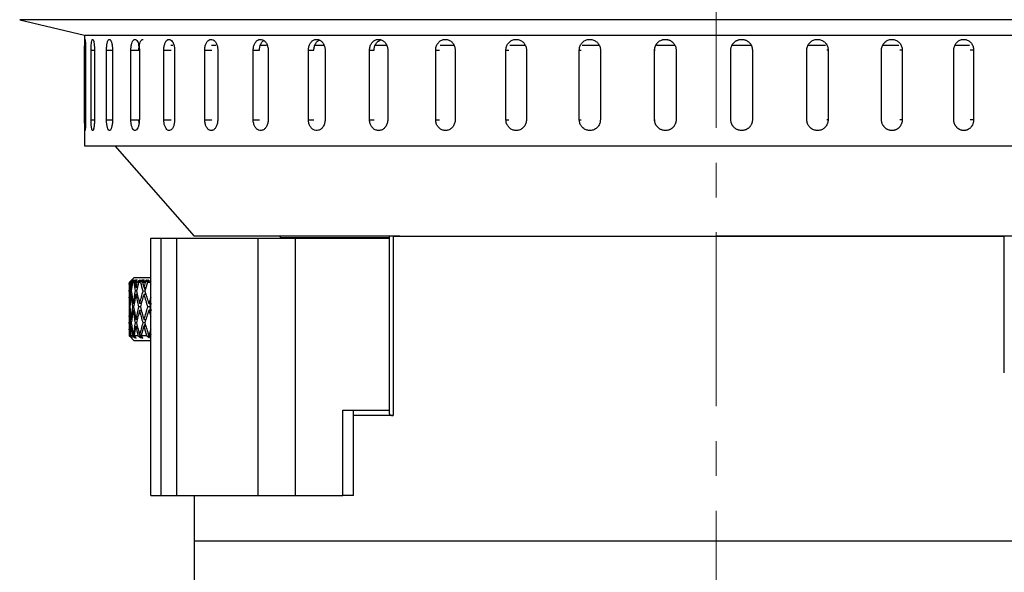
# Model space of a CAD drawing. Header units: inches. Extents: x 1.2 to 31.4, y 1 to 21.5.
# Tile 51 of 63: x 18.2 to 21, y 11.9 to 13.4. Entities that reach past the tile are written whole.
import ezdxf

# ---------------------------------------------------------------- set-up
doc = ezdxf.new("R2010")
doc.units = ezdxf.units.IN
doc.header["$MEASUREMENT"] = 0
doc.linetypes.add('CENTERX2', pattern=[0.8, 0.5, -0.1, 0.1, -0.1])

msp = doc.modelspace()

# ---------------------------------------------------------------- linework, layer by layer
at = {"color": 7, "linetype": 'CENTERX2', "lineweight": 18}
msp.add_line((20.1932, 7.5367), (20.1932, 15.8581), dxfattribs=at)
at = {"color": 7, "linetype": 'Continuous', "lineweight": 25}
for p, q in [((18.1915, 13.4477), (18.3777, 13.4036)), ((21.8595, 13.4477), (18.1915, 13.4477)), ((18.3777, 13.4036), (18.3777, 13.0852)), ((18.3795, 13.4032), (22.007, 13.4032)), ((18.3782, 13.1602), (18.3782, 13.3602)), ((18.3782, 13.3602), (18.3807, 13.3602)), ((18.3807, 13.3602), (18.3807, 13.1602)), ((18.3966, 13.1602), (18.3966, 13.3602)), ((18.3966, 13.3602), (18.4065, 13.3602)), ((18.4065, 13.3602), (18.4065, 13.1602)), ((18.4411, 13.1602), (18.4411, 13.3602)), ((18.4411, 13.3602), (18.4583, 13.3602)), ((18.4583, 13.3602), (18.4583, 13.1602)), ((18.5112, 13.1602), (18.5112, 13.3602)), ((18.5112, 13.3602), (18.534, 13.3602)), ((18.5352, 13.374), (18.5322, 13.374)), ((18.5355, 13.3602), (18.5355, 13.1602)), ((18.6058, 13.1602), (18.6058, 13.3602)), ((18.6058, 13.3602), (18.6273, 13.3602)), ((18.6318, 13.374), (18.6258, 13.374)), ((18.6368, 13.3602), (18.6368, 13.1602)), ((18.7235, 13.1602), (18.7235, 13.3602)), ((18.7235, 13.3602), (18.7434, 13.3602)), ((18.7556, 13.374), (18.7425, 13.374)), ((18.7608, 13.3602), (18.7608, 13.1602)), ((18.8627, 13.1602), (18.8627, 13.3602)), ((18.8627, 13.3602), (18.8806, 13.3602)), ((18.9005, 13.374), (18.8805, 13.374)), ((18.9057, 13.3602), (18.9057, 13.1602)), ((19.0213, 13.1602), (19.0213, 13.3602)), ((19.0213, 13.3602), (19.037, 13.3602)), ((19.0643, 13.374), (19.0378, 13.374)), ((19.0693, 13.3602), (19.0693, 13.1602)), ((19.197, 13.1602), (19.197, 13.3602)), ((19.197, 13.3602), (19.2103, 13.3602)), ((19.2446, 13.374), (19.212, 13.374)), ((19.2494, 13.3602), (19.2494, 13.1602)), ((19.3872, 13.1602), (19.3872, 13.3602)), ((19.3872, 13.3602), (19.3979, 13.3602)), ((19.4388, 13.374), (19.4001, 13.374)), ((19.4432, 13.3602), (19.4432, 13.1602)), ((19.5892, 13.1602), (19.5892, 13.3602)), ((19.5892, 13.3602), (19.597, 13.3602)), ((19.644, 13.374), (19.6, 13.374)), ((19.648, 13.3602), (19.648, 13.1602)), ((19.7999, 13.1602), (19.7999, 13.3602)), ((19.7999, 13.3602), (19.8049, 13.3602)), ((19.857, 13.374), (19.8084, 13.374)), ((19.8607, 13.3602), (19.8607, 13.1602)), ((20.0164, 13.1602), (20.0164, 13.3602)), ((20.0164, 13.3602), (20.0184, 13.3602)), ((20.075, 13.374), (20.0215, 13.374)), ((20.0782, 13.3602), (20.0782, 13.1602)), ((20.2355, 13.1602), (20.2355, 13.3602)), ((20.2933, 13.374), (20.2388, 13.374)), ((20.2975, 13.3602), (20.2965, 13.3602)), ((20.2975, 13.3602), (20.2975, 13.1602)), ((20.454, 13.1602), (20.454, 13.3602)), ((20.5081, 13.374), (20.4577, 13.374)), ((20.5152, 13.3602), (20.5112, 13.3602)), ((20.5152, 13.3602), (20.5152, 13.1602)), ((20.6687, 13.1602), (20.6687, 13.3602)), ((20.7187, 13.374), (20.6728, 13.374)), ((20.7282, 13.3602), (20.7213, 13.3602)), ((20.7282, 13.3602), (20.7282, 13.1602)), ((20.8764, 13.1602), (20.8764, 13.3602)), ((20.9218, 13.374), (20.8809, 13.374)), ((20.9334, 13.3602), (20.9237, 13.3602)), ((20.9334, 13.3602), (20.9334, 13.1602)), ((18.3782, 13.1602), (18.3807, 13.1602)), ((18.3966, 13.1602), (18.4065, 13.1602)), ((18.4411, 13.1602), (18.4583, 13.1602)), ((18.5112, 13.1602), (18.534, 13.1602)), ((18.6058, 13.1602), (18.6273, 13.1602)), ((18.7235, 13.1602), (18.7434, 13.1602)), ((18.8627, 13.1602), (18.8806, 13.1602)), ((19.0213, 13.1602), (19.037, 13.1602)), ((19.197, 13.1602), (19.2103, 13.1602)), ((19.3872, 13.1602), (19.3979, 13.1602)), ((19.5892, 13.1602), (19.597, 13.1602)), ((19.7999, 13.1602), (19.8049, 13.1602)), ((20.0164, 13.1602), (20.0184, 13.1602)), ((20.2975, 13.1602), (20.2965, 13.1602)), ((20.5152, 13.1602), (20.5112, 13.1602)), ((20.7282, 13.1602), (20.7213, 13.1602)), ((20.9334, 13.1602), (20.9237, 13.1602)), ((18.3777, 13.0852), (22.0087, 13.0852)), ((18.4652, 13.0852), (18.6932, 12.8252)), ((19.2839, 12.8252), (18.6932, 12.8252)), ((18.9386, 12.8252), (18.9426, 12.8212)), ((19.2539, 12.8212), (18.9426, 12.8212)), ((19.2539, 12.8252), (19.2539, 12.3167)), ((19.2653, 12.8252), (19.2653, 12.3102)), ((19.2653, 12.8252), (21.0216, 12.8252)), ((21.6932, 12.8252), (20.1932, 12.8252)), ((21.0216, 12.4327), (21.0216, 12.8252)), ((18.5682, 12.0802), (18.5682, 12.8202)), ((18.5682, 12.8202), (18.5982, 12.8202)), ((18.5982, 12.0802), (18.5982, 12.8202)), ((18.5982, 12.8202), (18.6432, 12.8202)), ((18.6432, 12.0802), (18.6432, 12.8202)), ((18.6432, 12.8202), (18.8765, 12.8202)), ((18.8765, 12.0802), (18.8765, 12.8202)), ((18.8765, 12.8202), (18.9847, 12.8202)), ((18.9847, 12.0802), (18.9847, 12.8202)), ((18.9847, 12.8202), (19.2539, 12.8202)), ((18.5207, 12.7072), (18.5057, 12.6922)), ((18.5207, 12.7072), (18.5682, 12.7072)), ((18.5057, 12.6922), (18.514, 12.7004)), ((18.5057, 12.6922), (18.5057, 12.6884)), ((18.506, 12.6922), (18.5057, 12.6922)), ((18.5131, 12.699), (18.506, 12.6922)), ((18.5131, 12.699), (18.506, 12.6922)), ((18.5068, 12.6922), (18.5122, 12.6973)), ((18.5082, 12.6922), (18.5068, 12.6922)), ((18.5144, 12.699), (18.5082, 12.6922)), ((18.5099, 12.6922), (18.5171, 12.7004)), ((18.5129, 12.6922), (18.5099, 12.6922)), ((18.5106, 12.6922), (18.5197, 12.7004)), ((18.5122, 12.6973), (18.5131, 12.699)), ((18.5206, 12.699), (18.5129, 12.6922)), ((18.514, 12.7004), (18.5131, 12.699)), ((18.5171, 12.7004), (18.5144, 12.699)), ((18.5144, 12.699), (18.5146, 12.6976)), ((18.5156, 12.6922), (18.5215, 12.6973)), ((18.5193, 12.6922), (18.5156, 12.6922)), ((18.5244, 12.699), (18.5193, 12.6922)), ((18.5244, 12.699), (18.5193, 12.6922)), ((18.5197, 12.7004), (18.5206, 12.699)), ((18.5206, 12.699), (18.5204, 12.6964)), ((18.5215, 12.6973), (18.5206, 12.699)), ((18.5228, 12.6922), (18.5288, 12.7004)), ((18.5285, 12.6922), (18.5228, 12.6922)), ((18.5288, 12.7004), (18.5244, 12.699)), ((18.5244, 12.699), (18.5252, 12.6955)), ((18.5366, 12.699), (18.5285, 12.6922)), ((18.5366, 12.699), (18.5297, 12.6933)), ((18.5331, 12.6922), (18.5393, 12.6973)), ((18.5389, 12.6922), (18.5331, 12.6922)), ((18.5366, 12.699), (18.536, 12.6946)), ((18.5393, 12.6973), (18.5366, 12.699)), ((18.5429, 12.699), (18.5389, 12.6922)), ((18.5489, 12.7004), (18.5429, 12.699)), ((18.5429, 12.699), (18.5448, 12.693)), ((18.5443, 12.6922), (18.5489, 12.7004)), ((18.5524, 12.6922), (18.5443, 12.6922)), ((18.5465, 12.6922), (18.5563, 12.7004)), ((18.5608, 12.699), (18.5524, 12.6922)), ((18.5608, 12.699), (18.5524, 12.6922)), ((18.5563, 12.7004), (18.5608, 12.699)), ((18.5588, 12.6922), (18.5651, 12.6973)), ((18.5666, 12.6922), (18.5588, 12.6922)), ((18.5608, 12.699), (18.5593, 12.6926)), ((18.5651, 12.6973), (18.5608, 12.699)), ((18.5682, 12.6963), (18.5666, 12.6922)), ((18.5682, 12.6963), (18.5666, 12.6922)), ((18.5057, 12.6684), (18.5059, 12.6683)), ((18.5062, 12.6783), (18.5058, 12.6784)), ((18.5062, 12.6583), (18.5058, 12.6584)), ((18.5102, 12.6684), (18.5124, 12.668)), ((18.5136, 12.678), (18.5113, 12.6784)), ((18.5137, 12.658), (18.5113, 12.6584)), ((18.5236, 12.6684), (18.5278, 12.6677)), ((18.5297, 12.6777), (18.5256, 12.6784)), ((18.53, 12.6577), (18.5256, 12.6584)), ((18.5294, 12.6778), (18.5296, 12.6772)), ((18.5454, 12.6684), (18.5515, 12.6673)), ((18.554, 12.6774), (18.5483, 12.6784)), ((18.5546, 12.6573), (18.5483, 12.6584)), ((18.5496, 12.6781), (18.552, 12.6708)), ((18.5525, 12.6642), (18.551, 12.6579)), ((18.5057, 12.6484), (18.5057, 12.5966)), ((18.508, 12.6225), (18.5069, 12.6225)), ((18.5088, 12.6325), (18.5074, 12.6325)), ((18.5189, 12.6225), (18.5158, 12.6225)), ((18.5206, 12.6325), (18.5173, 12.6325)), ((18.5384, 12.6225), (18.5335, 12.6225)), ((18.541, 12.6325), (18.5359, 12.6325)), ((18.5402, 12.6325), (18.5406, 12.6308)), ((18.566, 12.6225), (18.5593, 12.6225)), ((18.5682, 12.6325), (18.5626, 12.6325)), ((18.5644, 12.6325), (18.5668, 12.6249)), ((18.5088, 12.6125), (18.5074, 12.6125)), ((18.5206, 12.6125), (18.5173, 12.6125)), ((18.541, 12.6125), (18.5359, 12.6125)), ((18.5406, 12.6141), (18.5402, 12.6125)), ((18.5682, 12.6125), (18.5626, 12.6125)), ((18.5668, 12.62), (18.5644, 12.6125)), ((18.5059, 12.5766), (18.5057, 12.5766)), ((18.5058, 12.5866), (18.5062, 12.5866)), ((18.5058, 12.5666), (18.5062, 12.5666)), ((18.5124, 12.5769), (18.5102, 12.5766)), ((18.5113, 12.5866), (18.5137, 12.5869)), ((18.5113, 12.5666), (18.5136, 12.5669)), ((18.5278, 12.5772), (18.5236, 12.5766)), ((18.5256, 12.5866), (18.53, 12.5873)), ((18.5256, 12.5666), (18.5297, 12.5672)), ((18.5296, 12.5678), (18.5294, 12.5672)), ((18.5515, 12.5776), (18.5454, 12.5766)), ((18.5483, 12.5866), (18.5546, 12.5876)), ((18.5483, 12.5666), (18.554, 12.5675)), ((18.552, 12.5742), (18.5496, 12.5668)), ((18.551, 12.587), (18.5525, 12.5807)), ((18.5057, 12.5566), (18.5057, 12.5402)), ((18.5057, 12.5402), (18.5207, 12.5252)), ((18.5057, 12.5402), (18.5064, 12.5402)), ((18.5064, 12.5402), (18.5125, 12.5345)), ((18.5074, 12.541), (18.5089, 12.5414)), ((18.5154, 12.5329), (18.5088, 12.5402)), ((18.5088, 12.5402), (18.5145, 12.5402)), ((18.5145, 12.5402), (18.5211, 12.5345)), ((18.5173, 12.541), (18.5209, 12.5421)), ((18.526, 12.5329), (18.5206, 12.5402)), ((18.5206, 12.5402), (18.5313, 12.5402)), ((18.5208, 12.542), (18.5208, 12.5415)), ((18.5209, 12.5398), (18.5211, 12.5345)), ((18.5215, 12.5389), (18.5213, 12.5349)), ((18.5224, 12.5377), (18.5216, 12.5345)), ((18.5313, 12.5402), (18.5383, 12.5345)), ((18.5359, 12.541), (18.5401, 12.5423)), ((18.5373, 12.5414), (18.5383, 12.5345)), ((18.5401, 12.5423), (18.5389, 12.5349)), ((18.541, 12.5401), (18.5391, 12.5345)), ((18.5451, 12.5329), (18.5409, 12.5402)), ((18.5409, 12.5402), (18.5563, 12.5402)), ((18.5563, 12.5402), (18.5635, 12.5345)), ((18.5603, 12.5482), (18.5635, 12.5345)), ((18.5626, 12.541), (18.5664, 12.5423)), ((18.5664, 12.5423), (18.5645, 12.5349)), ((18.5682, 12.5433), (18.5647, 12.5345)), ((18.5122, 12.5364), (18.5123, 12.5349)), ((18.5125, 12.5345), (18.5123, 12.5349)), ((18.5123, 12.5349), (18.5127, 12.5345)), ((18.5129, 12.5357), (18.5127, 12.5345)), ((18.5127, 12.5345), (18.5154, 12.5329)), ((18.5682, 12.5252), (18.5207, 12.5252)), ((18.5211, 12.5345), (18.5213, 12.5349)), ((18.5213, 12.5349), (18.5216, 12.5345)), ((18.5216, 12.5345), (18.526, 12.5329)), ((18.5383, 12.5345), (18.5389, 12.5349)), ((18.5389, 12.5349), (18.5391, 12.5345)), ((18.5391, 12.5345), (18.5451, 12.5329)), ((18.5635, 12.5345), (18.5645, 12.5349)), ((18.5645, 12.5349), (18.5647, 12.5345)), ((19.1201, 12.3252), (19.2408, 12.3252)), ((19.1201, 12.0802), (19.1201, 12.3252)), ((19.1514, 12.0802), (19.1514, 12.3252)), ((19.2408, 12.3252), (19.2539, 12.3252)), ((19.2653, 12.3102), (19.1514, 12.3102)), ((18.5682, 12.0802), (18.5982, 12.0802)), ((18.5982, 12.0802), (18.6432, 12.0802)), ((18.6432, 12.0802), (18.8765, 12.0802)), ((18.6932, 12.0802), (18.6932, 11.9502)), ((18.8765, 12.0802), (18.9847, 12.0802)), ((18.9847, 12.0802), (19.1201, 12.0802)), ((19.1514, 12.0802), (19.1201, 12.0802)), ((18.6932, 11.9502), (18.6932, 11.3252)), ((18.6932, 11.9502), (21.4126, 11.9502)), ((18.6932, 11.9502), (20.1932, 11.9502)), ((20.1932, 11.9502), (21.4126, 11.9502))]:
    msp.add_line(p, q, dxfattribs=at)
for centre, major_axis, ratio, start_param, end_param in [((18.8182, 12.6425), (-0.0395, 0.5408), 0.57322, 1.436902, 1.462581), ((18.8182, 12.6225), (-0.0395, 0.5408), 0.57322, 1.399722, 1.425495), ((18.8182, 12.6025), (-0.0395, 0.5408), 0.57322, 1.362361, 1.406945), ((18.8182, 12.6225), (-0.1123, 0.5378), 0.542256, 1.328876, 1.373192), ((18.8182, 12.6425), (-0.1123, 0.5378), 0.542256, 1.366056, 1.391735), ((18.8182, 12.6225), (0.0395, 0.5408), 0.57322, 1.483423, 1.509196), ((18.8182, 12.6025), (0.0395, 0.5408), 0.57322, 1.446062, 1.490646), ((18.8182, 12.6225), (-0.1712, 0.5348), 0.488877, 1.286316, 1.330632), ((18.8182, 12.6425), (-0.1712, 0.5348), 0.488877, 1.323496, 1.349175), ((18.8182, 12.6225), (0.1123, 0.5378), 0.542256, 1.554269, 1.580042), ((18.8182, 12.6025), (0.1123, 0.5378), 0.542256, 1.516909, 1.561493), ((18.8182, 12.6225), (-0.2162, 0.5335), 0.422924, 1.271814, 1.31613), ((18.8182, 12.6425), (-0.2162, 0.5335), 0.422924, 1.308994, 1.334673), ((18.8182, 12.6225), (0.1712, 0.5348), 0.488877, 1.596829, 1.622602), ((18.8182, 12.6025), (0.1712, 0.5348), 0.488877, 1.559468, 1.604052), ((18.8182, 12.6225), (-0.25, 0.5341), 0.351168, 1.278684, 1.287238), ((18.8182, 12.6225), (-0.0395, 0.5408), 0.57322, 1.425495, 1.444038), ((18.8182, 12.6225), (-0.0395, 0.5408), 0.57322, 1.444038, 1.462581), ((18.8182, 12.6025), (-0.0395, 0.5408), 0.57322, 1.425495, 1.444038), ((18.8182, 12.6225), (-0.0395, 0.5408), 0.57322, 1.462581, 1.528946), ((18.8182, 12.6425), (-0.0395, 0.5408), 0.57322, 1.48113, 1.547422), ((18.8182, 12.6225), (0.0395, 0.5408), 0.57322, 1.527739, 1.594171), ((18.8182, 12.6025), (0.0395, 0.5408), 0.57322, 1.509196, 1.575688), ((18.8182, 12.6225), (-0.1123, 0.5378), 0.542256, 1.391735, 1.4581), ((18.8182, 12.6425), (-0.1123, 0.5378), 0.542256, 1.410284, 1.476576), ((18.8182, 12.6225), (0.1123, 0.5378), 0.542256, 1.598585, 1.665017), ((18.8182, 12.6025), (0.1123, 0.5378), 0.542256, 1.580042, 1.646534), ((18.8182, 12.6225), (-0.1712, 0.5348), 0.488877, 1.349175, 1.41554), ((18.8182, 12.6425), (-0.1712, 0.5348), 0.488877, 1.367725, 1.434016), ((18.8182, 12.6225), (0.1712, 0.5348), 0.488877, 1.641145, 1.707576), ((18.8182, 12.6025), (0.1712, 0.5348), 0.488877, 1.622602, 1.689094), ((18.8182, 12.6225), (-0.2162, 0.5335), 0.422924, 1.334673, 1.401038), ((18.8182, 12.6425), (-0.2162, 0.5335), 0.422924, 1.353223, 1.419514), ((18.8182, 12.6225), (0.0395, 0.5408), 0.57322, 1.612647, 1.679012), ((18.8182, 12.6425), (-0.0395, 0.5408), 0.57322, 1.565905, 1.632397), ((18.8182, 12.6225), (0.1123, 0.5378), 0.542256, 1.683493, 1.749858), ((18.8182, 12.6425), (-0.1123, 0.5378), 0.542256, 1.495059, 1.561551), ((18.8182, 12.6225), (0.1712, 0.5348), 0.488877, 1.726053, 1.792417), ((18.8182, 12.6425), (-0.1712, 0.5348), 0.488877, 1.452499, 1.518991), ((18.8182, 12.6225), (0.2162, 0.5335), 0.422924, 1.740555, 1.806919), ((18.8182, 12.6225), (0.2162, 0.5335), 0.422924, 1.691409, 1.722078), ((18.8182, 12.6025), (0.2162, 0.5335), 0.422924, 1.685101, 1.703596), ((18.8182, 12.6425), (-0.2162, 0.5335), 0.422924, 1.437997, 1.456492), ((18.8182, 12.6425), (0.0395, 0.5408), 0.57322, 1.697555, 1.716098), ((18.8182, 12.6025), (0.0395, 0.5408), 0.57322, 1.594171, 1.660462), ((18.8182, 12.6225), (-0.0395, 0.5408), 0.57322, 1.547422, 1.613854), ((18.8182, 12.6025), (0.1123, 0.5378), 0.542256, 1.665017, 1.731308), ((18.8182, 12.6225), (-0.1123, 0.5378), 0.542256, 1.476576, 1.543008), ((18.8182, 12.6025), (0.1712, 0.5348), 0.488877, 1.707576, 1.773868), ((18.8182, 12.6225), (-0.1712, 0.5348), 0.488877, 1.434016, 1.500448), ((18.8182, 12.6025), (0.2162, 0.5335), 0.422924, 1.722078, 1.78837), ((18.8182, 12.6225), (-0.2162, 0.5335), 0.422924, 1.419514, 1.450184), ((18.8182, 12.6225), (0.0395, 0.5408), 0.57322, 1.679012, 1.697555), ((18.8182, 12.6225), (0.0395, 0.5408), 0.57322, 1.697555, 1.716098), ((18.8182, 12.6025), (0.0395, 0.5408), 0.57322, 1.679012, 1.697555), ((18.8182, 12.6225), (0.0395, 0.5408), 0.57322, 1.716098, 1.765196), ((18.8182, 12.6425), (0.0395, 0.5408), 0.57322, 1.734647, 1.801209), ((18.8182, 12.6225), (0.1123, 0.5378), 0.542256, 1.768401, 1.834563), ((18.8182, 12.6025), (0.1123, 0.5378), 0.542256, 1.749858, 1.798756), ((18.8182, 12.6225), (-0.0395, 0.5408), 0.57322, 1.632397, 1.681495), ((18.8182, 12.6425), (-0.0395, 0.5408), 0.57322, 1.650946, 1.717508), ((18.8182, 12.6225), (0.1712, 0.5348), 0.488877, 1.81096, 1.877122), ((18.8182, 12.6025), (0.1712, 0.5348), 0.488877, 1.792417, 1.841316), ((18.8182, 12.6225), (-0.1123, 0.5378), 0.542256, 1.561551, 1.610649), ((18.8182, 12.6425), (-0.1123, 0.5378), 0.542256, 1.5801, 1.646661), ((18.8182, 12.6225), (0.2162, 0.5335), 0.422924, 1.825463, 1.891625), ((18.8182, 12.6025), (0.2162, 0.5335), 0.422924, 1.806919, 1.855818), ((18.8182, 12.6225), (-0.1712, 0.5348), 0.488877, 1.518991, 1.56809), ((18.8182, 12.6425), (-0.1712, 0.5348), 0.488877, 1.537541, 1.604102), ((18.8182, 12.6225), (0.25, 0.5341), 0.351168, 1.854354, 1.884754)]:
    msp.add_ellipse(centre, major_axis=major_axis, ratio=ratio, start_param=start_param, end_param=end_param, dxfattribs=at)
for points, knots in [([(18.3782, 13.3602), (18.3782, 13.3637), (18.3782, 13.3707), (18.3784, 13.38), (18.3786, 13.387), (18.3789, 13.391), (18.3793, 13.3916), (18.3798, 13.3886), (18.3802, 13.3824), (18.3806, 13.3738), (18.3807, 13.3659), (18.3807, 13.3613), (18.3807, 13.3602)], [0, 0, 0, 0, 0.107362, 0.214723, 0.322094, 0.429472, 0.536839, 0.644195, 0.751556, 0.858932, 0.966307, 1, 1, 1, 1]), ([(18.3966, 13.3602), (18.3966, 13.3637), (18.3967, 13.3707), (18.3975, 13.38), (18.3986, 13.387), (18.4002, 13.391), (18.4018, 13.3916), (18.4035, 13.3886), (18.405, 13.3824), (18.4061, 13.3738), (18.4065, 13.3659), (18.4065, 13.3613), (18.4065, 13.3602)], [0, 0, 0, 0, 0.107362, 0.214723, 0.322094, 0.429472, 0.536839, 0.644195, 0.751556, 0.858932, 0.966307, 1, 1, 1, 1]), ([(18.4411, 13.3602), (18.4411, 13.3619), (18.4411, 13.3654), (18.4415, 13.3705), (18.4421, 13.3753), (18.4428, 13.3796), (18.4438, 13.3835), (18.4449, 13.3866), (18.4462, 13.389), (18.4475, 13.3906), (18.449, 13.3913), (18.4504, 13.3912), (18.4519, 13.3901), (18.4533, 13.3882), (18.4546, 13.3855), (18.4557, 13.3822), (18.4567, 13.3781), (18.4575, 13.3736), (18.458, 13.3687), (18.4583, 13.3642), (18.4583, 13.3613), (18.4583, 13.3602)], [0, 0, 0, 0, 0.05292, 0.107375, 0.160295, 0.214749, 0.267674, 0.322133, 0.375061, 0.429523, 0.482446, 0.536903, 0.58982, 0.644272, 0.697192, 0.751646, 0.804573, 0.859035, 0.911961, 0.966423, 1, 1, 1, 1]), ([(18.5112, 13.3602), (18.5113, 13.3637), (18.5116, 13.3707), (18.5136, 13.38), (18.5166, 13.387), (18.5204, 13.391), (18.5245, 13.3916), (18.5285, 13.3886), (18.532, 13.3824), (18.5345, 13.3738), (18.5354, 13.3659), (18.5355, 13.3613), (18.5355, 13.3602)], [0, 0, 0, 0, 0.107362, 0.214723, 0.322094, 0.429472, 0.536839, 0.644195, 0.751556, 0.858932, 0.966307, 1, 1, 1, 1]), ([(18.5342, 13.3602), (18.5343, 13.3637), (18.5346, 13.3707), (18.5366, 13.38), (18.5396, 13.3869), (18.5429, 13.3909), (18.5452, 13.3908), (18.5461, 13.3908)], [0, 0, 0, 0, 0.214723, 0.429445, 0.644188, 0.858943, 1, 1, 1, 1]), ([(18.6058, 13.3602), (18.6059, 13.3637), (18.6063, 13.3707), (18.6089, 13.38), (18.6127, 13.387), (18.6176, 13.391), (18.6229, 13.3916), (18.628, 13.3886), (18.6324, 13.3824), (18.6355, 13.3738), (18.6367, 13.3659), (18.6368, 13.3613), (18.6368, 13.3602)], [0, 0, 0, 0, 0.107362, 0.214723, 0.322094, 0.429472, 0.536839, 0.644195, 0.751556, 0.858932, 0.966307, 1, 1, 1, 1]), ([(18.7235, 13.3602), (18.7237, 13.3637), (18.7241, 13.3707), (18.7273, 13.38), (18.7319, 13.387), (18.7378, 13.391), (18.7441, 13.3916), (18.7503, 13.3886), (18.7556, 13.3824), (18.7593, 13.3738), (18.7607, 13.3659), (18.7608, 13.3613), (18.7608, 13.3602)], [0, 0, 0, 0, 0.107362, 0.214723, 0.322094, 0.429472, 0.536839, 0.644195, 0.751556, 0.858932, 0.966307, 1, 1, 1, 1]), ([(18.8627, 13.3602), (18.863, 13.3637), (18.8634, 13.3707), (18.8671, 13.38), (18.8724, 13.387), (18.8792, 13.391), (18.8865, 13.3916), (18.8936, 13.3886), (18.8997, 13.3824), (18.9039, 13.3738), (18.9055, 13.3659), (18.9057, 13.3613), (18.9057, 13.3602)], [0, 0, 0, 0, 0.107362, 0.214723, 0.322094, 0.429472, 0.536839, 0.644195, 0.751556, 0.858932, 0.966307, 1, 1, 1, 1]), ([(18.8808, 13.3602), (18.881, 13.3637), (18.8814, 13.3707), (18.8851, 13.3798), (18.8893, 13.386), (18.8925, 13.3876), (18.8934, 13.3881)], [0, 0, 0, 0, 0.293584, 0.587166, 0.880777, 1, 1, 1, 1]), ([(19.0213, 13.3602), (19.0216, 13.3637), (19.0221, 13.3707), (19.0262, 13.38), (19.0322, 13.387), (19.0398, 13.391), (19.048, 13.3916), (19.0559, 13.3886), (19.0626, 13.3824), (19.0674, 13.3738), (19.0692, 13.3659), (19.0693, 13.3613), (19.0693, 13.3602)], [0, 0, 0, 0, 0.107362, 0.214723, 0.322094, 0.429472, 0.536839, 0.644195, 0.751556, 0.858932, 0.966307, 1, 1, 1, 1]), ([(19.0371, 13.3602), (19.0374, 13.3637), (19.0379, 13.3707), (19.042, 13.3799), (19.0472, 13.3864), (19.0514, 13.3883), (19.0531, 13.3891)], [0, 0, 0, 0, 0.274072, 0.548142, 0.822239, 1, 1, 1, 1]), ([(19.197, 13.3602), (19.1973, 13.3637), (19.1979, 13.3707), (19.2023, 13.38), (19.2089, 13.387), (19.2172, 13.391), (19.2261, 13.3916), (19.2348, 13.3886), (19.2421, 13.3824), (19.2473, 13.3738), (19.2492, 13.3659), (19.2494, 13.3613), (19.2494, 13.3602)], [0, 0, 0, 0, 0.107362, 0.214723, 0.322094, 0.429472, 0.536839, 0.644195, 0.751556, 0.858932, 0.966307, 1, 1, 1, 1]), ([(19.2104, 13.3602), (19.2106, 13.3637), (19.2112, 13.3707), (19.2157, 13.3799), (19.2219, 13.3868), (19.2271, 13.3889), (19.2294, 13.3899)], [0, 0, 0, 0, 0.259913, 0.519824, 0.77976, 1, 1, 1, 1]), ([(19.3872, 13.3602), (19.3873, 13.3619), (19.3874, 13.3654), (19.3886, 13.3705), (19.3906, 13.3753), (19.3932, 13.3796), (19.3964, 13.3835), (19.4002, 13.3866), (19.4044, 13.389), (19.4089, 13.3906), (19.4136, 13.3913), (19.4183, 13.3912), (19.423, 13.3901), (19.4274, 13.3882), (19.4315, 13.3855), (19.4351, 13.3822), (19.4382, 13.3781), (19.4406, 13.3736), (19.4423, 13.3687), (19.4431, 13.3642), (19.4432, 13.3613), (19.4432, 13.3602)], [0, 0, 0, 0, 0.05292, 0.107375, 0.160295, 0.214749, 0.267674, 0.322133, 0.375061, 0.429523, 0.482446, 0.536903, 0.58982, 0.644272, 0.697192, 0.751646, 0.804573, 0.859035, 0.911961, 0.966423, 1, 1, 1, 1]), ([(19.5892, 13.3602), (19.5892, 13.3619), (19.5894, 13.3654), (19.5907, 13.3705), (19.5927, 13.3753), (19.5954, 13.3796), (19.5989, 13.3835), (19.6028, 13.3866), (19.6072, 13.389), (19.612, 13.3906), (19.6169, 13.3913), (19.6219, 13.3912), (19.6268, 13.3901), (19.6314, 13.3882), (19.6357, 13.3855), (19.6395, 13.3822), (19.6427, 13.3781), (19.6452, 13.3736), (19.647, 13.3687), (19.6479, 13.3642), (19.6479, 13.3613), (19.648, 13.3602)], [0, 0, 0, 0, 0.05292, 0.107375, 0.160295, 0.214749, 0.267674, 0.322133, 0.375061, 0.429523, 0.482446, 0.536903, 0.58982, 0.644272, 0.697192, 0.751646, 0.804573, 0.859035, 0.911961, 0.966423, 1, 1, 1, 1]), ([(19.7999, 13.3602), (19.8003, 13.3637), (19.8009, 13.3707), (19.8062, 13.38), (19.8139, 13.387), (19.8235, 13.391), (19.8338, 13.3916), (19.8438, 13.3886), (19.8523, 13.3824), (19.8583, 13.3738), (19.8605, 13.3659), (19.8607, 13.3613), (19.8607, 13.3602)], [0, 0, 0, 0, 0.107362, 0.214723, 0.322094, 0.429472, 0.536839, 0.644195, 0.751556, 0.858932, 0.966307, 1, 1, 1, 1]), ([(20.0164, 13.3602), (20.0165, 13.3611), (20.0165, 13.3628), (20.0168, 13.3654), (20.0174, 13.3679), (20.0181, 13.3705), (20.0191, 13.3729), (20.0203, 13.3752), (20.0216, 13.3775), (20.0232, 13.3796), (20.0249, 13.3816), (20.0267, 13.3834), (20.0287, 13.385), (20.0323, 13.3875), (20.0363, 13.3894), (20.0405, 13.3905), (20.0431, 13.391), (20.0456, 13.3912), (20.0483, 13.3912), (20.0509, 13.3911), (20.0534, 13.3906), (20.056, 13.39), (20.0585, 13.3892), (20.0608, 13.3881), (20.0631, 13.3869), (20.0653, 13.3855), (20.0674, 13.3839), (20.0706, 13.3809), (20.0733, 13.3774), (20.0757, 13.3728), (20.0769, 13.3695), (20.0777, 13.3661), (20.0782, 13.3633), (20.0782, 13.3613), (20.0782, 13.3602)], [0, 0, 0, 0, 0.02638, 0.052942, 0.080083, 0.107423, 0.133898, 0.160559, 0.187506, 0.214846, 0.241323, 0.267986, 0.294936, 0.322278, 0.402185, 0.429529, 0.456006, 0.482668, 0.509616, 0.536958, 0.563432, 0.590091, 0.617036, 0.644375, 0.67085, 0.697511, 0.724458, 0.751798, 0.831703, 0.859047, 0.91195, 0.939094, 0.966438, 1, 1, 1, 1]), ([(20.2355, 13.3602), (20.2355, 13.3611), (20.2356, 13.3628), (20.2359, 13.3654), (20.2365, 13.3679), (20.2375, 13.3713), (20.2389, 13.3745), (20.2407, 13.3775), (20.2428, 13.3803), (20.2452, 13.3828), (20.2479, 13.385), (20.25, 13.3865), (20.2523, 13.3878), (20.2547, 13.3889), (20.2571, 13.3898), (20.2605, 13.3907), (20.264, 13.3912), (20.2675, 13.3912), (20.2709, 13.391), (20.2744, 13.3903), (20.2777, 13.3892), (20.2809, 13.3878), (20.2839, 13.386), (20.2866, 13.3839), (20.2885, 13.3821), (20.2903, 13.3801), (20.2919, 13.3781), (20.2933, 13.3759), (20.2945, 13.3735), (20.2955, 13.3711), (20.2963, 13.3687), (20.2969, 13.3661), (20.2974, 13.3633), (20.2974, 13.3613), (20.2975, 13.3602)], [0, 0, 0, 0, 0.026375, 0.052932, 0.080068, 0.107403, 0.160482, 0.187424, 0.214759, 0.267843, 0.294787, 0.322124, 0.348503, 0.375065, 0.402204, 0.429543, 0.482625, 0.509568, 0.536905, 0.589981, 0.616922, 0.644255, 0.697335, 0.724277, 0.751611, 0.777989, 0.804551, 0.831689, 0.859028, 0.885406, 0.911967, 0.939106, 0.966444, 1, 1, 1, 1]), ([(20.454, 13.3602), (20.4541, 13.3619), (20.4542, 13.3654), (20.4556, 13.3705), (20.4577, 13.3753), (20.4606, 13.3796), (20.4642, 13.3835), (20.4683, 13.3866), (20.4729, 13.389), (20.4778, 13.3906), (20.483, 13.3913), (20.4881, 13.3912), (20.4932, 13.3901), (20.498, 13.3882), (20.5025, 13.3855), (20.5064, 13.3822), (20.5098, 13.3781), (20.5124, 13.3736), (20.5142, 13.3687), (20.5151, 13.3642), (20.5152, 13.3613), (20.5152, 13.3602)], [0, 0, 0, 0, 0.05292, 0.107375, 0.160295, 0.214749, 0.267674, 0.322133, 0.375061, 0.429523, 0.482446, 0.536903, 0.58982, 0.644272, 0.697192, 0.751646, 0.804573, 0.859035, 0.911961, 0.966423, 1, 1, 1, 1]), ([(20.6687, 13.3602), (20.6687, 13.3619), (20.6689, 13.3654), (20.6702, 13.3705), (20.6723, 13.3753), (20.6751, 13.3796), (20.6786, 13.3835), (20.6826, 13.3866), (20.6871, 13.389), (20.6919, 13.3906), (20.6969, 13.3913), (20.7019, 13.3912), (20.7069, 13.3901), (20.7116, 13.3882), (20.7159, 13.3855), (20.7197, 13.3822), (20.7229, 13.3781), (20.7255, 13.3736), (20.7272, 13.3687), (20.7281, 13.3642), (20.7282, 13.3613), (20.7282, 13.3602)], [0, 0, 0, 0, 0.05292, 0.107375, 0.160295, 0.214749, 0.267674, 0.322133, 0.375061, 0.429523, 0.482446, 0.536903, 0.58982, 0.644272, 0.697192, 0.751646, 0.804573, 0.859035, 0.911961, 0.966423, 1, 1, 1, 1]), ([(20.8764, 13.3602), (20.8765, 13.3619), (20.8766, 13.3654), (20.8779, 13.3705), (20.8799, 13.3753), (20.8825, 13.3796), (20.8859, 13.3835), (20.8898, 13.3866), (20.8941, 13.389), (20.8987, 13.3906), (20.9035, 13.3913), (20.9083, 13.3912), (20.913, 13.3901), (20.9175, 13.3882), (20.9217, 13.3855), (20.9253, 13.3822), (20.9284, 13.3781), (20.9308, 13.3736), (20.9325, 13.3687), (20.9332, 13.3647), (20.9334, 13.3619), (20.9334, 13.3608), (20.9334, 13.3602)], [0, 0, 0, 0, 0.052919, 0.107373, 0.160293, 0.214746, 0.26767, 0.322129, 0.375056, 0.429518, 0.48244, 0.536897, 0.589814, 0.644264, 0.697184, 0.751638, 0.804564, 0.859025, 0.91195, 0.966412, 0.983183, 1, 1, 1, 1]), ([(18.3807, 13.1602), (18.3807, 13.1567), (18.3807, 13.1498), (18.3804, 13.1405), (18.38, 13.1334), (18.3795, 13.1294), (18.3791, 13.1288), (18.3787, 13.1318), (18.3784, 13.138), (18.3783, 13.1467), (18.3782, 13.1546), (18.3782, 13.1591), (18.3782, 13.1602)], [0, 0, 0, 0, 0.107362, 0.214723, 0.322094, 0.429472, 0.536839, 0.644195, 0.751556, 0.858932, 0.966307, 1, 1, 1, 1]), ([(18.4065, 13.1602), (18.4065, 13.1585), (18.4065, 13.155), (18.4062, 13.15), (18.4058, 13.1451), (18.4053, 13.1408), (18.4047, 13.137), (18.404, 13.1338), (18.4032, 13.1314), (18.4024, 13.1298), (18.4015, 13.1291), (18.4007, 13.1293), (18.3999, 13.1303), (18.3991, 13.1322), (18.3984, 13.1349), (18.3978, 13.1383), (18.3973, 13.1423), (18.397, 13.1468), (18.3967, 13.1518), (18.3966, 13.1563), (18.3966, 13.1591), (18.3966, 13.1602)], [0, 0, 0, 0, 0.0529199, 0.1073747, 0.1602945, 0.2147488, 0.2676735, 0.3221329, 0.3750605, 0.4295234, 0.4824458, 0.5369033, 0.5898204, 0.644272, 0.697192, 0.7516464, 0.804573, 0.8590345, 0.9119611, 0.966423, 1, 1, 1, 1]), ([(18.4583, 13.1602), (18.4583, 13.1585), (18.4583, 13.155), (18.4579, 13.15), (18.4572, 13.1451), (18.4564, 13.1408), (18.4553, 13.137), (18.4541, 13.1338), (18.4528, 13.1314), (18.4514, 13.1298), (18.4499, 13.1291), (18.4485, 13.1293), (18.447, 13.1303), (18.4457, 13.1322), (18.4445, 13.1349), (18.4434, 13.1383), (18.4425, 13.1423), (18.4418, 13.1468), (18.4414, 13.1518), (18.4411, 13.1563), (18.4411, 13.1591), (18.4411, 13.1602)], [0, 0, 0, 0, 0.05292, 0.107375, 0.160295, 0.214749, 0.267674, 0.322133, 0.375061, 0.429523, 0.482446, 0.536903, 0.58982, 0.644272, 0.697192, 0.751646, 0.804573, 0.859035, 0.911961, 0.966423, 1, 1, 1, 1]), ([(18.5355, 13.1602), (18.5353, 13.1567), (18.5351, 13.1498), (18.5329, 13.1405), (18.5297, 13.1334), (18.5258, 13.1294), (18.5216, 13.1288), (18.5177, 13.1318), (18.5144, 13.138), (18.5121, 13.1467), (18.5112, 13.1546), (18.5112, 13.1591), (18.5112, 13.1602)], [0, 0, 0, 0, 0.107362, 0.214723, 0.322094, 0.429472, 0.536839, 0.644195, 0.751556, 0.858932, 0.966307, 1, 1, 1, 1]), ([(18.5348, 13.1512), (18.5346, 13.1531), (18.5342, 13.156), (18.5342, 13.1591), (18.5342, 13.1602)], [0, 0, 0, 0, 0.647948, 1, 1, 1, 1]), ([(18.6368, 13.1602), (18.6366, 13.1567), (18.6363, 13.1498), (18.6335, 13.1405), (18.6295, 13.1334), (18.6245, 13.1294), (18.6192, 13.1288), (18.6142, 13.1318), (18.6099, 13.138), (18.607, 13.1467), (18.6059, 13.1546), (18.6058, 13.1591), (18.6058, 13.1602)], [0, 0, 0, 0, 0.107362, 0.214723, 0.322094, 0.429472, 0.536839, 0.644195, 0.751556, 0.858932, 0.966307, 1, 1, 1, 1]), ([(18.7608, 13.1602), (18.7607, 13.1585), (18.7606, 13.155), (18.7598, 13.15), (18.7585, 13.1451), (18.7567, 13.1408), (18.7545, 13.137), (18.752, 13.1338), (18.7491, 13.1314), (18.7461, 13.1298), (18.7429, 13.1291), (18.7398, 13.1293), (18.7367, 13.1303), (18.7338, 13.1322), (18.7311, 13.1349), (18.7288, 13.1383), (18.7268, 13.1423), (18.7252, 13.1468), (18.7241, 13.1518), (18.7237, 13.1557), (18.7235, 13.1586), (18.7235, 13.1597), (18.7235, 13.1602)], [0, 0, 0, 0, 0.052919, 0.107373, 0.160293, 0.214746, 0.26767, 0.322129, 0.375056, 0.429518, 0.48244, 0.536897, 0.589814, 0.644264, 0.697184, 0.751638, 0.804564, 0.859025, 0.91195, 0.966412, 0.983183, 1, 1, 1, 1]), ([(18.9057, 13.1602), (18.9054, 13.1567), (18.905, 13.1498), (18.9012, 13.1405), (18.8957, 13.1334), (18.8888, 13.1294), (18.8815, 13.1288), (18.8745, 13.1318), (18.8685, 13.138), (18.8644, 13.1467), (18.8628, 13.1546), (18.8627, 13.1591), (18.8627, 13.1602)], [0, 0, 0, 0, 0.107362, 0.214723, 0.322094, 0.429472, 0.536839, 0.644195, 0.751556, 0.858932, 0.966307, 1, 1, 1, 1]), ([(19.0693, 13.1602), (19.0691, 13.1567), (19.0685, 13.1498), (19.0643, 13.1405), (19.0582, 13.1334), (19.0505, 13.1294), (19.0423, 13.1288), (19.0345, 13.1318), (19.0278, 13.138), (19.0232, 13.1467), (19.0215, 13.1546), (19.0213, 13.1591), (19.0213, 13.1602)], [0, 0, 0, 0, 0.107362, 0.214723, 0.322094, 0.429472, 0.536839, 0.644195, 0.751556, 0.858932, 0.966307, 1, 1, 1, 1]), ([(19.2494, 13.1602), (19.2493, 13.1585), (19.2492, 13.155), (19.248, 13.15), (19.2462, 13.1451), (19.2437, 13.1408), (19.2406, 13.137), (19.2371, 13.1338), (19.2331, 13.1314), (19.2289, 13.1298), (19.2245, 13.1291), (19.2201, 13.1293), (19.2157, 13.1303), (19.2116, 13.1322), (19.2078, 13.1349), (19.2044, 13.1383), (19.2016, 13.1423), (19.1994, 13.1468), (19.1979, 13.1518), (19.1971, 13.1563), (19.197, 13.1591), (19.197, 13.1602)], [0, 0, 0, 0, 0.05292, 0.107375, 0.160295, 0.214749, 0.267674, 0.322133, 0.375061, 0.429523, 0.482446, 0.536903, 0.58982, 0.644272, 0.697192, 0.751646, 0.804573, 0.859035, 0.911961, 0.966423, 1, 1, 1, 1]), ([(19.4432, 13.1602), (19.4431, 13.1585), (19.443, 13.155), (19.4418, 13.15), (19.4398, 13.1451), (19.4372, 13.1408), (19.4339, 13.137), (19.4301, 13.1338), (19.4258, 13.1314), (19.4213, 13.1298), (19.4166, 13.1291), (19.4119, 13.1293), (19.4072, 13.1303), (19.4028, 13.1322), (19.3988, 13.1349), (19.3952, 13.1383), (19.3921, 13.1423), (19.3898, 13.1468), (19.3881, 13.1518), (19.3873, 13.1563), (19.3872, 13.1591), (19.3872, 13.1602)], [0, 0, 0, 0, 0.05292, 0.107375, 0.160295, 0.214749, 0.267674, 0.322133, 0.375061, 0.429523, 0.482446, 0.536903, 0.58982, 0.644272, 0.697192, 0.751646, 0.804573, 0.859035, 0.911961, 0.966423, 1, 1, 1, 1]), ([(19.648, 13.1602), (19.6479, 13.1585), (19.6477, 13.155), (19.6465, 13.15), (19.6444, 13.1451), (19.6416, 13.1408), (19.6382, 13.137), (19.6342, 13.1338), (19.6298, 13.1314), (19.625, 13.1298), (19.6201, 13.1291), (19.6151, 13.1293), (19.6102, 13.1303), (19.6056, 13.1322), (19.6013, 13.1349), (19.5976, 13.1383), (19.5944, 13.1423), (19.5919, 13.1468), (19.5901, 13.1518), (19.5893, 13.1563), (19.5892, 13.1591), (19.5892, 13.1602)], [0, 0, 0, 0, 0.05292, 0.107375, 0.160295, 0.214749, 0.267674, 0.322133, 0.375061, 0.429523, 0.482446, 0.536903, 0.58982, 0.644272, 0.697192, 0.751646, 0.804573, 0.859035, 0.911961, 0.966423, 1, 1, 1, 1]), ([(19.8607, 13.1602), (19.8603, 13.1567), (19.8597, 13.1498), (19.8544, 13.1405), (19.8467, 13.1334), (19.8371, 13.1294), (19.8267, 13.1288), (19.8167, 13.1318), (19.8083, 13.138), (19.8024, 13.1467), (19.8001, 13.1546), (19.8, 13.1591), (19.7999, 13.1602)], [0, 0, 0, 0, 0.107362, 0.214723, 0.322094, 0.429472, 0.536839, 0.644195, 0.751556, 0.858932, 0.966307, 1, 1, 1, 1]), ([(20.0782, 13.1602), (20.0782, 13.1594), (20.0782, 13.1576), (20.0778, 13.1551), (20.0773, 13.1525), (20.0763, 13.1491), (20.0749, 13.146), (20.0731, 13.143), (20.071, 13.1402), (20.0686, 13.1376), (20.0659, 13.1354), (20.0638, 13.1339), (20.0615, 13.1326), (20.0591, 13.1315), (20.0567, 13.1306), (20.0533, 13.1297), (20.0499, 13.1292), (20.0464, 13.1292), (20.0429, 13.1295), (20.0395, 13.1301), (20.0362, 13.1313), (20.033, 13.1326), (20.03, 13.1344), (20.0273, 13.1366), (20.0254, 13.1384), (20.0236, 13.1403), (20.022, 13.1424), (20.0206, 13.1446), (20.0194, 13.1469), (20.0184, 13.1493), (20.0176, 13.1518), (20.017, 13.1543), (20.0165, 13.1572), (20.0165, 13.1591), (20.0164, 13.1602)], [0, 0, 0, 0, 0.026375, 0.052932, 0.080068, 0.107403, 0.160482, 0.187424, 0.214759, 0.267843, 0.294787, 0.322124, 0.348503, 0.375065, 0.402204, 0.429543, 0.482625, 0.509568, 0.536905, 0.589981, 0.616922, 0.644255, 0.697335, 0.724277, 0.751611, 0.777989, 0.804551, 0.831689, 0.859028, 0.885406, 0.911967, 0.939106, 0.966444, 1, 1, 1, 1]), ([(20.2975, 13.1602), (20.2975, 13.1594), (20.2974, 13.1576), (20.2971, 13.1551), (20.2965, 13.1525), (20.2955, 13.1491), (20.2941, 13.146), (20.2923, 13.143), (20.2902, 13.1402), (20.2878, 13.1376), (20.2851, 13.1354), (20.283, 13.1339), (20.2807, 13.1326), (20.2784, 13.1315), (20.2759, 13.1306), (20.2725, 13.1297), (20.269, 13.1292), (20.2656, 13.1292), (20.2621, 13.1295), (20.2587, 13.1301), (20.2554, 13.1313), (20.2522, 13.1326), (20.2492, 13.1344), (20.2464, 13.1366), (20.2445, 13.1384), (20.2427, 13.1403), (20.2411, 13.1424), (20.2397, 13.1446), (20.2385, 13.1469), (20.2375, 13.1493), (20.2367, 13.1518), (20.2361, 13.1543), (20.2356, 13.1572), (20.2356, 13.1591), (20.2355, 13.1602)], [0, 0, 0, 0, 0.026375, 0.052932, 0.080068, 0.107403, 0.160482, 0.187424, 0.214759, 0.267843, 0.294787, 0.322124, 0.348503, 0.375065, 0.402204, 0.429543, 0.482625, 0.509568, 0.536905, 0.589981, 0.616922, 0.644255, 0.697335, 0.724277, 0.751611, 0.777989, 0.804551, 0.831689, 0.859028, 0.885406, 0.911967, 0.939106, 0.966444, 1, 1, 1, 1]), ([(20.5152, 13.1602), (20.5149, 13.1567), (20.5142, 13.1498), (20.5089, 13.1405), (20.5012, 13.1334), (20.4915, 13.1294), (20.481, 13.1288), (20.471, 13.1318), (20.4624, 13.138), (20.4564, 13.1467), (20.4542, 13.1546), (20.454, 13.1591), (20.454, 13.1602)], [0, 0, 0, 0, 0.107362, 0.214723, 0.322094, 0.429472, 0.536839, 0.644195, 0.751556, 0.858932, 0.966307, 1, 1, 1, 1]), ([(20.7282, 13.1602), (20.7282, 13.1594), (20.7281, 13.1576), (20.7278, 13.1551), (20.7273, 13.1525), (20.7266, 13.15), (20.7253, 13.1467), (20.7237, 13.1437), (20.7218, 13.1409), (20.7196, 13.1382), (20.7171, 13.1359), (20.7143, 13.1339), (20.7121, 13.1326), (20.7099, 13.1315), (20.7075, 13.1306), (20.7051, 13.1299), (20.7018, 13.1293), (20.6984, 13.1291), (20.6951, 13.1294), (20.6918, 13.1299), (20.6885, 13.1309), (20.6855, 13.1323), (20.6825, 13.134), (20.6798, 13.136), (20.6773, 13.1384), (20.6756, 13.1403), (20.6741, 13.1424), (20.6727, 13.1446), (20.6715, 13.1469), (20.6705, 13.1493), (20.6698, 13.1518), (20.6692, 13.1543), (20.6687, 13.1572), (20.6687, 13.1591), (20.6687, 13.1602)], [0, 0, 0, 0, 0.026375, 0.052933, 0.080068, 0.107403, 0.133778, 0.187424, 0.214759, 0.241136, 0.294786, 0.322124, 0.348503, 0.375064, 0.402204, 0.429543, 0.455919, 0.509568, 0.536904, 0.563278, 0.616921, 0.644254, 0.670629, 0.724275, 0.75161, 0.777988, 0.804549, 0.831688, 0.859027, 0.885405, 0.911966, 0.939105, 0.966444, 1, 1, 1, 1]), ([(20.9334, 13.1602), (20.9334, 13.1594), (20.9334, 13.1576), (20.9331, 13.1551), (20.9326, 13.1525), (20.9319, 13.15), (20.9307, 13.1467), (20.9291, 13.1437), (20.9273, 13.1409), (20.9252, 13.1382), (20.9228, 13.1359), (20.9201, 13.1339), (20.9181, 13.1326), (20.9159, 13.1315), (20.9136, 13.1306), (20.9113, 13.1299), (20.9082, 13.1293), (20.9049, 13.1291), (20.9017, 13.1294), (20.8986, 13.1299), (20.8955, 13.1309), (20.8925, 13.1323), (20.8897, 13.134), (20.887, 13.136), (20.8847, 13.1384), (20.8831, 13.1403), (20.8816, 13.1424), (20.8803, 13.1446), (20.8791, 13.1469), (20.8782, 13.1493), (20.8774, 13.1518), (20.8769, 13.1543), (20.8765, 13.1572), (20.8764, 13.1591), (20.8764, 13.1602)], [0, 0, 0, 0, 0.026375, 0.052933, 0.080068, 0.107403, 0.133778, 0.187424, 0.214759, 0.241136, 0.294786, 0.322124, 0.348503, 0.375064, 0.402204, 0.429543, 0.455919, 0.509568, 0.536904, 0.563278, 0.616921, 0.644254, 0.670629, 0.724275, 0.75161, 0.777988, 0.804549, 0.831688, 0.859027, 0.885405, 0.911966, 0.939105, 0.966444, 1, 1, 1, 1]), ([(19.254, 12.3167), (19.2539, 12.3166), (19.2538, 12.3156), (19.2545, 12.3141), (19.2561, 12.3122), (19.2587, 12.311), (19.2618, 12.3103), (19.2641, 12.3103), (19.2653, 12.3102)], [0, 0, 0, 0, 0.0253648, 0.2578229, 0.4581441, 0.6663205, 0.8305522, 1, 1, 1, 1])]:
    msp.add_open_spline(points, degree=3, knots=knots, dxfattribs=at)

doc.saveas('drawing.dxf')
